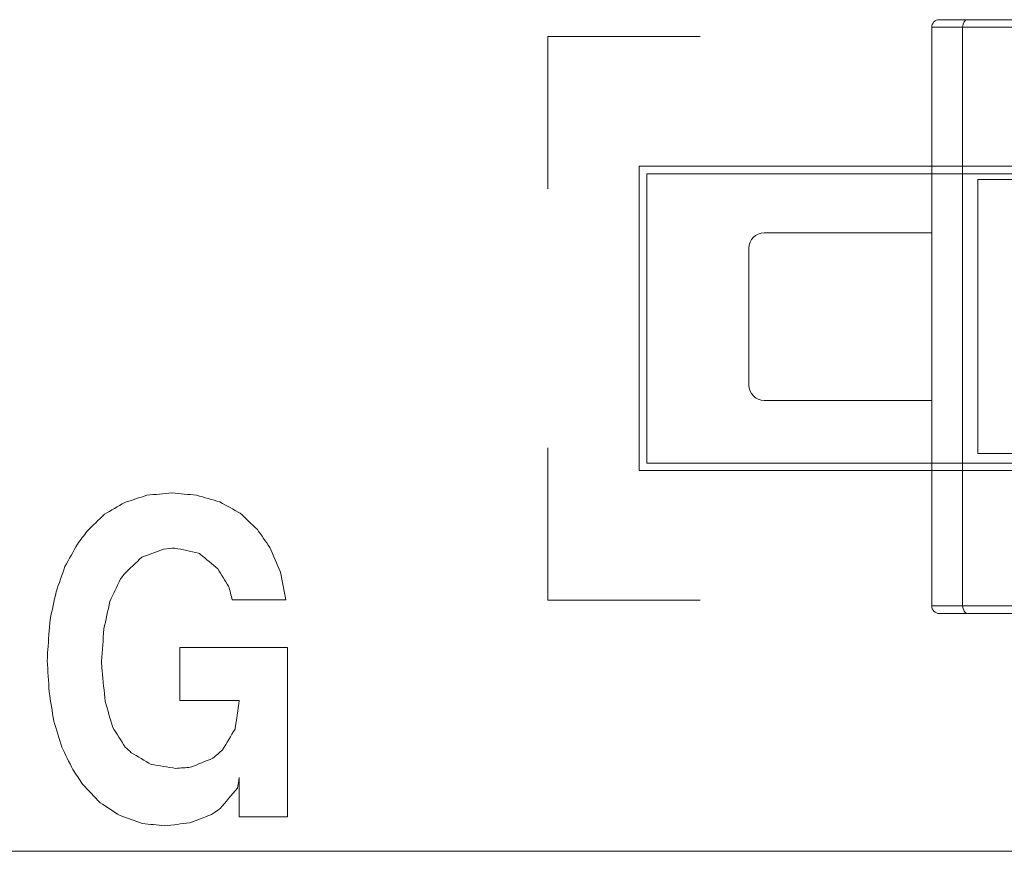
# Model space of a CAD drawing. Header units: inches. Extents: x -35 to 647, y 178 to 608.
# Tile 148 of 234: x 475.08 to 481.54, y 551.04 to 556.5. Entities that reach past the tile are written whole.
import ezdxf

# ---------------------------------------------------------------- set-up
doc = ezdxf.new("R2010")
doc.units = ezdxf.units.IN
doc.header["$MEASUREMENT"] = 0
doc.layers.add('1', color=7, linetype='Continuous')

# ---------------------------------------------------------------- blocks, each defined once
blk = doc.blocks.new('block 1385')
at = {"layer": '1', "color": 155, "lineweight": 13, "true_color": 0x4c7299}
blk.add_lwpolyline([(481.2664, 552.6477), (484.2664, 552.6477)], dxfattribs=at)
blk = doc.blocks.new('block 1386')
at = {"layer": '1', "color": 155, "lineweight": 18, "true_color": 0x4c7299}
blk.add_lwpolyline([(484.2431, 552.5977), (481.299, 552.5977)], dxfattribs=at)
blk = doc.blocks.new('block 1396')
at = {"layer": '1', "color": 155, "lineweight": 18, "true_color": 0x4c7299}
blk.add_lwpolyline([(481.299, 556.4977), (484.2431, 556.4977)], dxfattribs=at)
blk = doc.blocks.new('block 1397')
at = {"layer": '1', "color": 155, "lineweight": 13, "true_color": 0x4c7299}
blk.add_lwpolyline([(484.2664, 556.4477), (481.2664, 556.4477)], dxfattribs=at)
blk = doc.blocks.new('block 1431')
at = {"layer": '1', "color": 155, "lineweight": 18, "true_color": 0x4c7299}
blk.add_lwpolyline([(481.3664, 555.4477), (481.3664, 553.6477)], dxfattribs=at)
blk = doc.blocks.new('block 1432')
at = {"layer": '1', "color": 155, "lineweight": 18, "true_color": 0x4c7299}
blk.add_lwpolyline([(481.3664, 553.6477), (482.6565, 553.6477)], dxfattribs=at)
blk = doc.blocks.new('block 1434')
at = {"layer": '1', "color": 155, "lineweight": 18, "true_color": 0x4c7299}
blk.add_lwpolyline([(482.6565, 555.4477), (481.3664, 555.4477)], dxfattribs=at)
blk = doc.blocks.new('block 1435')
at = {"layer": '1', "color": 155, "lineweight": 18, "true_color": 0x4c7299}
blk.add_lwpolyline([(481.2664, 552.6477), (481.2664, 556.4477)], dxfattribs=at)
blk = doc.blocks.new('block 1443')
at = {"layer": '1', "color": 155, "lineweight": 18, "true_color": 0x4c7299}
blk.add_lwpolyline([(481.299, 552.5977), (481.1136, 552.5977)], dxfattribs=at)
blk = doc.blocks.new('block 1446')
at = {"layer": '1', "color": 155, "lineweight": 13, "true_color": 0x4c7299}
blk.add_lwpolyline([(481.0636, 552.6477), (481.2664, 552.6477)], dxfattribs=at)
blk = doc.blocks.new('block 1447')
at = {"layer": '1', "color": 155, "lineweight": 18, "true_color": 0x4c7299}
blk.add_lwpolyline([(481.0636, 552.6477), (481.0636, 556.4477)], dxfattribs=at)
blk = doc.blocks.new('block 1448')
at = {"layer": '1', "color": 155, "lineweight": 18, "true_color": 0x4c7299}
blk.add_lwpolyline([(481.1136, 556.4977), (481.299, 556.4977)], dxfattribs=at)
blk = doc.blocks.new('block 1449')
at = {"layer": '1', "color": 155, "lineweight": 13, "true_color": 0x4c7299}
blk.add_lwpolyline([(481.2664, 556.4477), (481.0636, 556.4477)], dxfattribs=at)
blk = doc.blocks.new('block 1510')
at = {"layer": '1', "color": 155, "lineweight": 18, "true_color": 0x4c7299}
blk.add_lwpolyline([(481.0636, 553.9977), (479.9636, 553.9977)], dxfattribs=at)
blk = doc.blocks.new('block 1511')
at = {"layer": '1', "color": 155, "lineweight": 18, "true_color": 0x4c7299}
blk.add_lwpolyline([(479.9636, 555.0977), (481.0636, 555.0977)], dxfattribs=at)
blk = doc.blocks.new('block 1512')
at = {"layer": '1', "color": 155, "lineweight": 18, "true_color": 0x4c7299}
blk.add_lwpolyline([(479.8636, 554.0977), (479.8636, 554.9977)], dxfattribs=at)
blk = doc.blocks.new('block 1525')
at = {"layer": '1', "color": 18, "lineweight": 13, "true_color": 0x4c0000}
blk.add_lwpolyline([(518.5645, 551.0362), (409.6775, 551.0362)], dxfattribs=at)
blk = doc.blocks.new('block 1561')
at = {"layer": '1', "color": 18, "lineweight": 13, "true_color": 0x4c0000}
blk.add_lwpolyline([(518.5645, 551.0362), (409.6775, 551.0362)], dxfattribs=at)
blk = doc.blocks.new('block 5202')
at = {"layer": '1', "color": 155, "lineweight": 18, "true_color": 0x4c7299}
blk.add_open_spline([(479.8636, 554.0977), (479.8636, 554.0425), (479.9084, 553.9977), (479.9636, 553.9977)], degree=3, dxfattribs=at)
blk = doc.blocks.new('block 5240')
at = {"layer": '1', "color": 155, "lineweight": 18, "true_color": 0x4c7299}
blk.add_open_spline([(481.0636, 552.6477), (481.0636, 552.6201), (481.086, 552.5977), (481.1136, 552.5977)], degree=3, dxfattribs=at)
blk = doc.blocks.new('block 5241')
at = {"layer": '1', "color": 155, "lineweight": 18, "true_color": 0x4c7299}
blk.add_open_spline([(481.1136, 556.4977), (481.086, 556.4977), (481.0636, 556.4753), (481.0636, 556.4477)], degree=3, dxfattribs=at)
blk = doc.blocks.new('block 5244')
at = {"layer": '1', "color": 155, "lineweight": 18, "true_color": 0x4c7299}
blk.add_open_spline([(479.9636, 555.0977), (479.9084, 555.0977), (479.8636, 555.0529), (479.8636, 554.9977)], degree=3, dxfattribs=at)
blk = doc.blocks.new('block 5405')
at = {"layer": '1', "color": 155, "lineweight": 18, "true_color": 0x4c7299}
blk.add_open_spline([(481.2664, 552.6477), (481.2664, 552.6201), (481.281, 552.5977), (481.299, 552.5977)], degree=3, dxfattribs=at)
blk = doc.blocks.new('block 5409')
at = {"layer": '1', "color": 155, "lineweight": 18, "true_color": 0x4c7299}
blk.add_open_spline([(481.299, 556.4977), (481.281, 556.4977), (481.2664, 556.4753), (481.2664, 556.4477)], degree=3, dxfattribs=at)
blk = doc.blocks.new('block 5734')
at = {"layer": '1', "color": 155, "lineweight": 18, "true_color": 0x4c7299}
blk.add_lwpolyline([(518.5645, 551.0362), (409.6775, 551.0362)], dxfattribs=at)
blk = doc.blocks.new('block 5766')
at = {"layer": '1', "color": 18, "lineweight": 13, "true_color": 0x4c0000}
blk.add_lwpolyline([(516.2418, 551.0362), (441.4325, 551.0362), (422.7302, 551.0362)], dxfattribs=at)
blk = doc.blocks.new('block 5769')
at = {"layer": '1', "color": 18, "lineweight": 13, "true_color": 0x4c0000}
blk.add_lwpolyline([(516.2418, 551.0362), (441.4325, 551.0362), (422.7302, 551.0362)], dxfattribs=at)
blk = doc.blocks.new('block 6047')
at = {"layer": '1', "color": 18, "lineweight": 13, "true_color": 0x4c0000}
blk.add_open_spline([(475.4247, 551.5733), (475.4003, 551.6225), (475.3759, 551.6718), (475.3516, 551.721), (475.3343, 551.7776), (475.3171, 551.8342), (475.2999, 551.8908), (475.2897, 551.9548), (475.2795, 552.0188), (475.2694, 552.0828), (475.2653, 552.1517), (475.2612, 552.2206), (475.2572, 552.2895), (475.2582, 552.3129), (475.2592, 552.3362), (475.2603, 552.3596), (475.2653, 552.4261), (475.2704, 552.4925), (475.2755, 552.559), (475.2887, 552.6193), (475.3019, 552.6796), (475.3151, 552.7399), (475.3343, 552.7953), (475.3536, 552.8506), (475.3729, 552.906), (475.4003, 552.9552), (475.4277, 553.0045), (475.4551, 553.0537), (475.4764, 553.082), (475.4977, 553.1103), (475.5191, 553.1386), (475.5566, 553.1755), (475.5941, 553.2125), (475.6317, 553.2494), (475.6763, 553.2752), (475.721, 553.3011), (475.7657, 553.3269), (475.8144, 553.3429), (475.8631, 553.3589), (475.9118, 553.3749), (475.9666, 553.3798), (476.0214, 553.3848), (476.0762, 553.3897), (476.13, 553.3848), (476.1838, 553.3798), (476.2376, 553.3749), (476.2883, 553.3601), (476.339, 553.3454), (476.3898, 553.3306), (476.4344, 553.306), (476.4791, 553.2814), (476.5238, 553.2568), (476.5613, 553.2211), (476.5988, 553.1854), (476.6364, 553.1497), (476.6638, 553.1103), (476.6912, 553.071), (476.7186, 553.0316), (476.7419, 552.9774), (476.7653, 552.9233), (476.7887, 552.8691), (476.7998, 552.8088), (476.811, 552.7485), (476.8222, 552.6882), (476.7054, 552.6882), (476.5887, 552.6882), (476.472, 552.6882), (476.4639, 552.7177), (476.4558, 552.7473), (476.4477, 552.7768), (476.4243, 552.815), (476.4009, 552.8531), (476.3776, 552.8913), (476.339, 552.9233), (476.3004, 552.9553), (476.2619, 552.9873), (476.2578, 552.9897), (476.2538, 552.9922), (476.2498, 552.9946), (476.198, 553.0057), (476.1462, 553.0168), (476.0945, 553.0279), (476.0701, 553.0254), (476.0457, 553.023), (476.0214, 553.0205), (475.9737, 553.0033), (475.926, 552.986), (475.8783, 552.9688), (475.8387, 552.9307), (475.7991, 552.8925), (475.7596, 552.8544), (475.7525, 552.8445), (475.7454, 552.8347), (475.7383, 552.8248), (475.7149, 552.7756), (475.6916, 552.7263), (475.6683, 552.6771), (475.6551, 552.6168), (475.6419, 552.5565), (475.6287, 552.4962), (475.6236, 552.4261), (475.6185, 552.3559), (475.6134, 552.2858), (475.6144, 552.2649), (475.6154, 552.2439), (475.6165, 552.223), (475.6236, 552.1553), (475.6307, 552.0877), (475.6378, 552.02), (475.654, 551.9634), (475.6702, 551.9068), (475.6865, 551.8502), (475.7139, 551.8071), (475.7413, 551.7641), (475.7687, 551.721), (475.7819, 551.7087), (475.7951, 551.6963), (475.8083, 551.684), (475.8519, 551.6582), (475.8955, 551.6323), (475.9392, 551.6065), (475.993, 551.5979), (476.0468, 551.5893), (476.1006, 551.5807), (476.133, 551.5832), (476.1655, 551.5856), (476.198, 551.5881), (476.2467, 551.6078), (476.2954, 551.6274), (476.3442, 551.6471), (476.3655, 551.6656), (476.3868, 551.684), (476.4081, 551.7025), (476.4355, 551.748), (476.4629, 551.7936), (476.4903, 551.8391), (476.4994, 551.9019), (476.5085, 551.9646), (476.5177, 552.0274), (476.3878, 552.0274), (476.2579, 552.0274), (476.128, 552.0274), (476.128, 552.1431), (476.128, 552.2587), (476.128, 552.3744), (476.3634, 552.3744), (476.5988, 552.3744), (476.8343, 552.3744), (476.8343, 552.004), (476.8343, 551.6336), (476.8343, 551.2632), (476.7287, 551.2632), (476.6232, 551.2632), (476.5177, 551.2632), (476.5177, 551.3493), (476.5177, 551.4355), (476.5177, 551.5216), (476.5136, 551.4982), (476.5095, 551.4749), (476.5055, 551.4515), (476.4669, 551.406), (476.4283, 551.3604), (476.3898, 551.3149), (476.3715, 551.3026), (476.3532, 551.2902), (476.335, 551.2779), (476.2873, 551.2595), (476.2396, 551.241), (476.1919, 551.2226), (476.1371, 551.2164), (476.0823, 551.2103), (476.0275, 551.2041), (475.9788, 551.209), (475.9301, 551.214), (475.8814, 551.2189), (475.8326, 551.2361), (475.7839, 551.2534), (475.7352, 551.2706), (475.6915, 551.2989), (475.6479, 551.3272), (475.6043, 551.3555), (475.5657, 551.3961), (475.5271, 551.4367), (475.4886, 551.4773), (475.4673, 551.5093), (475.446, 551.5413), (475.4247, 551.5733)], degree=3, knots=[0, 0, 0, 0, 1, 1, 1, 2, 2, 2, 3, 3, 3, 4, 4, 4, 5, 5, 5, 6, 6, 6, 7, 7, 7, 8, 8, 8, 9, 9, 9, 10, 10, 10, 11, 11, 11, 12, 12, 12, 13, 13, 13, 14, 14, 14, 15, 15, 15, 16, 16, 16, 17, 17, 17, 18, 18, 18, 19, 19, 19, 20, 20, 20, 21, 21, 21, 22, 22, 22, 23, 23, 23, 24, 24, 24, 25, 25, 25, 26, 26, 26, 27, 27, 27, 28, 28, 28, 29, 29, 29, 30, 30, 30, 31, 31, 31, 32, 32, 32, 33, 33, 33, 34, 34, 34, 35, 35, 35, 36, 36, 36, 37, 37, 37, 38, 38, 38, 39, 39, 39, 40, 40, 40, 41, 41, 41, 42, 42, 42, 43, 43, 43, 44, 44, 44, 45, 45, 45, 46, 46, 46, 47, 47, 47, 48, 48, 48, 49, 49, 49, 50, 50, 50, 51, 51, 51, 52, 52, 52, 53, 53, 53, 54, 54, 54, 55, 55, 55, 56, 56, 56, 57, 57, 57, 58, 58, 58, 59, 59, 59, 60, 60, 60, 61, 61, 61, 62, 62, 62, 62], dxfattribs=at)
blk = doc.blocks.new('block 6076')
at = {"layer": '1', "color": 18, "lineweight": 13, "true_color": 0x4c0000}
blk.add_open_spline([(479.5438, 552.6862), (479.2104, 552.6862), (478.8771, 552.6862), (478.5438, 552.6862), (478.5438, 553.0195), (478.5438, 553.3529), (478.5438, 553.6862)], degree=3, knots=[0, 0, 0, 0, 1, 1, 1, 2, 2, 2, 2], dxfattribs=at)
blk = doc.blocks.new('block 6077')
at = {"layer": '1', "color": 18, "lineweight": 13, "true_color": 0x4c0000}
blk.add_open_spline([(478.5438, 555.3862), (478.5438, 555.7195), (478.5438, 556.0529), (478.5438, 556.3862), (478.8771, 556.3862), (479.2104, 556.3862), (479.5438, 556.3862)], degree=3, knots=[0, 0, 0, 0, 1, 1, 1, 2, 2, 2, 2], dxfattribs=at)
blk = doc.blocks.new('block 6078')
at = {"layer": '1', "color": 18, "lineweight": 13, "true_color": 0x4c0000}
blk.add_open_spline([(482.6938, 553.5862), (481.5271, 553.5862), (480.3604, 553.5862), (479.1938, 553.5862), (479.1938, 554.2195), (479.1938, 554.8529), (479.1938, 555.4862), (480.3604, 555.4862), (481.5271, 555.4862), (482.6938, 555.4862), (482.6938, 554.8529), (482.6938, 554.2195), (482.6938, 553.5862)], degree=3, knots=[0, 0, 0, 0, 1, 1, 1, 2, 2, 2, 3, 3, 3, 4, 4, 4, 4], dxfattribs=at)
blk = doc.blocks.new('block 6079')
at = {"layer": '1', "color": 18, "lineweight": 13, "true_color": 0x4c0000}
blk.add_open_spline([(482.7438, 553.5362), (481.5438, 553.5362), (480.3438, 553.5362), (479.1438, 553.5362), (479.1438, 554.2029), (479.1438, 554.8695), (479.1438, 555.5362), (480.3438, 555.5362), (481.5438, 555.5362), (482.7438, 555.5362), (482.7438, 554.8695), (482.7438, 554.2029), (482.7438, 553.5362)], degree=3, knots=[0, 0, 0, 0, 1, 1, 1, 2, 2, 2, 3, 3, 3, 4, 4, 4, 4], dxfattribs=at)
blk = doc.blocks.new('block 6092')
at = {"layer": '1', "color": 18, "lineweight": 13, "true_color": 0x4c0000}
blk.add_open_spline([(475.4247, 551.5733), (475.4003, 551.6225), (475.3759, 551.6718), (475.3516, 551.721), (475.3343, 551.7776), (475.3171, 551.8342), (475.2999, 551.8908), (475.2897, 551.9548), (475.2795, 552.0188), (475.2694, 552.0828), (475.2653, 552.1517), (475.2612, 552.2206), (475.2572, 552.2895), (475.2582, 552.3129), (475.2592, 552.3362), (475.2603, 552.3596), (475.2653, 552.4261), (475.2704, 552.4925), (475.2755, 552.559), (475.2887, 552.6193), (475.3019, 552.6796), (475.3151, 552.7399), (475.3343, 552.7953), (475.3536, 552.8506), (475.3729, 552.906), (475.4003, 552.9552), (475.4277, 553.0045), (475.4551, 553.0537), (475.4764, 553.082), (475.4977, 553.1103), (475.5191, 553.1386), (475.5566, 553.1755), (475.5941, 553.2125), (475.6317, 553.2494), (475.6763, 553.2752), (475.721, 553.3011), (475.7657, 553.3269), (475.8144, 553.3429), (475.8631, 553.3589), (475.9118, 553.3749), (475.9666, 553.3798), (476.0214, 553.3848), (476.0762, 553.3897), (476.13, 553.3848), (476.1838, 553.3798), (476.2376, 553.3749), (476.2883, 553.3601), (476.339, 553.3454), (476.3898, 553.3306), (476.4344, 553.306), (476.4791, 553.2814), (476.5238, 553.2568), (476.5613, 553.2211), (476.5988, 553.1854), (476.6364, 553.1497), (476.6638, 553.1103), (476.6912, 553.071), (476.7186, 553.0316), (476.7419, 552.9774), (476.7653, 552.9233), (476.7887, 552.8691), (476.7998, 552.8088), (476.811, 552.7485), (476.8222, 552.6882), (476.7054, 552.6882), (476.5887, 552.6882), (476.472, 552.6882), (476.4639, 552.7177), (476.4558, 552.7473), (476.4477, 552.7768), (476.4243, 552.815), (476.4009, 552.8531), (476.3776, 552.8913), (476.339, 552.9233), (476.3004, 552.9553), (476.2619, 552.9873), (476.2578, 552.9897), (476.2538, 552.9922), (476.2498, 552.9946), (476.198, 553.0057), (476.1462, 553.0168), (476.0945, 553.0279), (476.0701, 553.0254), (476.0457, 553.023), (476.0214, 553.0205), (475.9737, 553.0033), (475.926, 552.986), (475.8783, 552.9688), (475.8387, 552.9307), (475.7991, 552.8925), (475.7596, 552.8544), (475.7525, 552.8445), (475.7454, 552.8347), (475.7383, 552.8248), (475.7149, 552.7756), (475.6916, 552.7263), (475.6683, 552.6771), (475.6551, 552.6168), (475.6419, 552.5565), (475.6287, 552.4962), (475.6236, 552.4261), (475.6185, 552.3559), (475.6134, 552.2858), (475.6144, 552.2649), (475.6154, 552.2439), (475.6165, 552.223), (475.6236, 552.1553), (475.6307, 552.0877), (475.6378, 552.02), (475.654, 551.9634), (475.6702, 551.9068), (475.6865, 551.8502), (475.7139, 551.8071), (475.7413, 551.7641), (475.7687, 551.721), (475.7819, 551.7087), (475.7951, 551.6963), (475.8083, 551.684), (475.8519, 551.6582), (475.8955, 551.6323), (475.9392, 551.6065), (475.993, 551.5979), (476.0468, 551.5893), (476.1006, 551.5807), (476.133, 551.5832), (476.1655, 551.5856), (476.198, 551.5881), (476.2467, 551.6078), (476.2954, 551.6274), (476.3442, 551.6471), (476.3655, 551.6656), (476.3868, 551.684), (476.4081, 551.7025), (476.4355, 551.748), (476.4629, 551.7936), (476.4903, 551.8391), (476.4994, 551.9019), (476.5085, 551.9646), (476.5177, 552.0274), (476.3878, 552.0274), (476.2579, 552.0274), (476.128, 552.0274), (476.128, 552.1431), (476.128, 552.2587), (476.128, 552.3744), (476.3634, 552.3744), (476.5988, 552.3744), (476.8343, 552.3744), (476.8343, 552.004), (476.8343, 551.6336), (476.8343, 551.2632), (476.7287, 551.2632), (476.6232, 551.2632), (476.5177, 551.2632), (476.5177, 551.3493), (476.5177, 551.4355), (476.5177, 551.5216), (476.5136, 551.4982), (476.5095, 551.4749), (476.5055, 551.4515), (476.4669, 551.406), (476.4283, 551.3604), (476.3898, 551.3149), (476.3715, 551.3026), (476.3532, 551.2902), (476.335, 551.2779), (476.2873, 551.2595), (476.2396, 551.241), (476.1919, 551.2226), (476.1371, 551.2164), (476.0823, 551.2103), (476.0275, 551.2041), (475.9788, 551.209), (475.9301, 551.214), (475.8814, 551.2189), (475.8326, 551.2361), (475.7839, 551.2534), (475.7352, 551.2706), (475.6915, 551.2989), (475.6479, 551.3272), (475.6043, 551.3555), (475.5657, 551.3961), (475.5271, 551.4367), (475.4886, 551.4773), (475.4673, 551.5093), (475.446, 551.5413), (475.4247, 551.5733)], degree=3, knots=[0, 0, 0, 0, 1, 1, 1, 2, 2, 2, 3, 3, 3, 4, 4, 4, 5, 5, 5, 6, 6, 6, 7, 7, 7, 8, 8, 8, 9, 9, 9, 10, 10, 10, 11, 11, 11, 12, 12, 12, 13, 13, 13, 14, 14, 14, 15, 15, 15, 16, 16, 16, 17, 17, 17, 18, 18, 18, 19, 19, 19, 20, 20, 20, 21, 21, 21, 22, 22, 22, 23, 23, 23, 24, 24, 24, 25, 25, 25, 26, 26, 26, 27, 27, 27, 28, 28, 28, 29, 29, 29, 30, 30, 30, 31, 31, 31, 32, 32, 32, 33, 33, 33, 34, 34, 34, 35, 35, 35, 36, 36, 36, 37, 37, 37, 38, 38, 38, 39, 39, 39, 40, 40, 40, 41, 41, 41, 42, 42, 42, 43, 43, 43, 44, 44, 44, 45, 45, 45, 46, 46, 46, 47, 47, 47, 48, 48, 48, 49, 49, 49, 50, 50, 50, 51, 51, 51, 52, 52, 52, 53, 53, 53, 54, 54, 54, 55, 55, 55, 56, 56, 56, 57, 57, 57, 58, 58, 58, 59, 59, 59, 60, 60, 60, 61, 61, 61, 62, 62, 62, 62], dxfattribs=at)

msp = doc.modelspace()

# ---------------------------------------------------------------- block references
at = {"layer": '1'}
for name in ['block 5766', 'block 5769', 'block 5241', 'block 1448', 'block 5409', 'block 1396', 'block 1447', 'block 1449', 'block 1397', 'block 1435', 'block 6077', 'block 6079', 'block 6078', 'block 1431', 'block 1434', 'block 5244', 'block 1511', 'block 1512', 'block 5202', 'block 1510', 'block 6076', 'block 1432', 'block 6047', 'block 6092', 'block 1446', 'block 5240', 'block 1385', 'block 5405', 'block 1443', 'block 1386', 'block 1525', 'block 1561', 'block 5734']:
    msp.add_blockref(name, (0, 0), dxfattribs=at)

doc.saveas('drawing.dxf')
